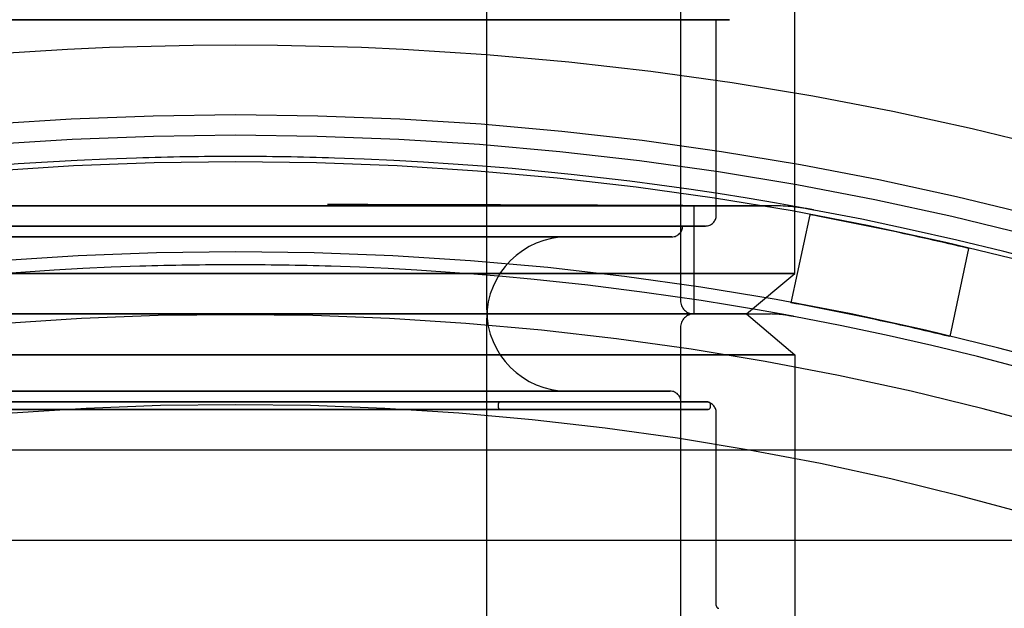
# Model space of a CAD drawing. Extents: x -156717 to 425753, y -51191 to 363295.
# Tile 223 of 256: x 135443 to 135479, y 109458 to 109480. Entities that reach past the tile are written whole.
import ezdxf

# ---------------------------------------------------------------- set-up
doc = ezdxf.new("R2010")
doc.units = 0
doc.header["$LTSCALE"] = 50
doc.linetypes.add('HIDDEN', pattern=[9.525, 6.35, -3.175])
doc.layers.add('DEFAULT_2', color=8, linetype='HIDDEN')

msp = doc.modelspace()

# ---------------------------------------------------------------- linework, layer by layer
at = {"layer": 'DEFAULT_2', "color": 8, "linetype": 'HIDDEN'}
for p, q in [((135460.04507, 109468.88173), (135460.04507, 109498.08599)), ((135471.42673, 109470.23193), (135471.42673, 109485.63417)), ((135450.76872, 109479.60329), (135433.01373, 109479.60329)), ((135442.8481, 109479.60329), (135440.48522, 109479.60329)), ((135440.48522, 109479.60329), (135442.8481, 109479.60329)), ((135445.38792, 109479.60329), (135442.8481, 109479.60329)), ((135442.8481, 109479.60329), (135445.38792, 109479.60329)), ((135448.04793, 109479.60329), (135445.38792, 109479.60329)), ((135445.38792, 109479.60329), (135448.04793, 109479.60329)), ((135450.76872, 109479.60329), (135448.04793, 109479.60329)), ((135448.04793, 109479.60329), (135450.76872, 109479.60329)), ((135450.76872, 109479.60329), (135453.48951, 109479.60329)), ((135453.48951, 109479.60329), (135450.76872, 109479.60329)), ((135468.52371, 109479.60329), (135450.76872, 109479.60329)), ((135453.48951, 109479.60329), (135456.14952, 109479.60329)), ((135456.14952, 109479.60329), (135453.48951, 109479.60329)), ((135456.14952, 109479.60329), (135458.68934, 109479.60329)), ((135458.68934, 109479.60329), (135456.14952, 109479.60329)), ((135458.68934, 109479.60329), (135461.05222, 109479.60329)), ((135461.05222, 109479.60329), (135458.68934, 109479.60329)), ((135461.05222, 109479.60329), (135463.18538, 109479.60329)), ((135463.18538, 109479.60329), (135461.05222, 109479.60329)), ((135463.18538, 109479.60329), (135465.04118, 109479.60329)), ((135465.04118, 109479.60329), (135463.18538, 109479.60329)), ((135465.04118, 109479.60329), (135466.57815, 109479.60329)), ((135466.57815, 109479.60329), (135465.04118, 109479.60329)), ((135466.57815, 109479.60329), (135467.76197, 109479.60329)), ((135467.76197, 109479.60329), (135466.57815, 109479.60329)), ((135467.20112, 109479.94326), (135467.20112, 109469.23178)), ((135467.76197, 109479.60329), (135468.56619, 109479.60329)), ((135468.56619, 109479.60329), (135467.76197, 109479.60329)), ((135468.52381, 109472.38224), (135468.52381, 109479.60329)), ((135468.56619, 109479.60329), (135468.97284, 109479.60329)), ((135468.97284, 109479.60329), (135468.56619, 109479.60329)), ((135468.97284, 109479.60329), (135469.0117, 109479.60329)), ((135469.0117, 109479.60329), (135468.97284, 109479.60329)), ((135431.00652, 109472.73229), (135470.53092, 109472.73229)), ((135450.76872, 109472.73229), (135433.83635, 109472.73229)), ((135443.82239, 109472.73229), (135440.93408, 109472.73229)), ((135446.86047, 109472.73229), (135443.82239, 109472.73229)), ((135449.98283, 109472.73229), (135446.86047, 109472.73229)), ((135451.55461, 109472.73229), (135449.98283, 109472.73229)), ((135467.70109, 109472.73229), (135450.76872, 109472.73229)), ((135454.67697, 109472.73229), (135451.55461, 109472.73229)), ((135454.1718, 109472.78576), (135455.65387, 109472.78401)), ((135457.71505, 109472.73229), (135454.67697, 109472.73229)), ((135455.65387, 109472.78401), (135458.2952, 109472.77942)), ((135460.60336, 109472.73229), (135457.71505, 109472.73229)), ((135458.2952, 109472.77942), (135460.55541, 109472.77393)), ((135460.55541, 109472.77393), (135462.48794, 109472.76809)), ((135463.2796, 109472.73229), (135460.60336, 109472.73229)), ((135462.48794, 109472.76809), (135464.13923, 109472.76226)), ((135464.51995, 109472.73229), (135463.2796, 109472.73229)), ((135464.13923, 109472.76226), (135465.54924, 109472.75666)), ((135470.53092, 109472.73229), (135464.51995, 109472.73229)), ((135465.54924, 109472.75666), (135466.17469, 109472.75399)), ((135466.17469, 109472.75399), (135467.2855, 109472.74898)), ((135467.2855, 109472.74898), (135468.2316, 109472.74443)), ((135467.70119, 109468.73171), (135467.70119, 109472.73229)), ((135468.2316, 109472.74443), (135469.03632, 109472.74036)), ((135469.03632, 109472.74036), (135469.72196, 109472.73674)), ((135469.72196, 109472.73674), (135470.29418, 109472.73361)), ((135470.29418, 109472.73361), (135470.53092, 109472.73229)), ((135471.97203, 109472.40062), (135471.28039, 109469.14672)), ((135471.87633, 109472.61912), (135471.82452, 109472.62864)), ((135471.92138, 109472.61087), (135471.87633, 109472.61912)), ((135471.96375, 109472.6031), (135471.92138, 109472.61087)), ((135471.99044, 109472.59806), (135471.9429, 109472.60673)), ((135471.97457, 109472.6011), (135471.96375, 109472.6031)), ((135471.97533, 109472.60085), (135471.99063, 109472.59801)), ((135471.99063, 109472.59801), (135471.9905, 109472.59804)), ((135450.76872, 109471.98218), (135434.25392, 109471.98218)), ((135443.06795, 109471.98218), (135440.78405, 109471.98218)), ((135440.78405, 109471.98218), (135443.06795, 109471.98218)), ((135445.53235, 109471.98218), (135443.06795, 109471.98218)), ((135443.06795, 109471.98218), (135445.53235, 109471.98218)), ((135448.11949, 109471.98218), (135445.53235, 109471.98218)), ((135445.53235, 109471.98218), (135448.11949, 109471.98218)), ((135450.76872, 109471.98218), (135448.11949, 109471.98218)), ((135448.11949, 109471.98218), (135450.76872, 109471.98218)), ((135450.76872, 109471.98218), (135450.90598, 109471.98218)), ((135450.76872, 109471.98218), (135453.41795, 109471.98218)), ((135453.41795, 109471.98218), (135450.76872, 109471.98218)), ((135467.28353, 109471.98218), (135450.90598, 109471.98218)), ((135453.41795, 109471.98218), (135456.00509, 109471.98218)), ((135456.00509, 109471.98218), (135453.41795, 109471.98218)), ((135456.00509, 109471.98218), (135458.46949, 109471.98218)), ((135458.46949, 109471.98218), (135456.00509, 109471.98218)), ((135458.46949, 109471.98218), (135460.75339, 109471.98218)), ((135460.75339, 109471.98218), (135458.46949, 109471.98218)), ((135460.75339, 109471.98218), (135462.80326, 109471.98218)), ((135462.80326, 109471.98218), (135460.75339, 109471.98218)), ((135462.80326, 109471.98218), (135464.57105, 109471.98218)), ((135464.57105, 109471.98218), (135462.80326, 109471.98218)), ((135464.57105, 109471.98218), (135466.01533, 109471.98218)), ((135466.01533, 109471.98218), (135464.57105, 109471.98218)), ((135466.01533, 109471.98218), (135467.10223, 109471.98218)), ((135467.10223, 109471.98218), (135466.01533, 109471.98218)), ((135467.10223, 109471.98218), (135467.8063, 109471.98218)), ((135467.8063, 109471.98218), (135467.10223, 109471.98218)), ((135467.8063, 109471.98218), (135468.11101, 109471.98218)), ((135468.11101, 109471.98218), (135467.8063, 109471.98218)), ((135468.11101, 109471.98218), (135468.12375, 109471.98218)), ((135468.12375, 109471.98218), (135468.11101, 109471.98218)), ((135443.45273, 109471.58213), (135441.29665, 109471.58213)), ((135441.29665, 109471.58213), (135443.45273, 109471.58213)), ((135443.22816, 109471.58213), (135441.73639, 109471.58213)), ((135441.73639, 109471.58213), (135443.22816, 109471.58213)), ((135444.92561, 109471.58213), (135443.22816, 109471.58213)), ((135443.22816, 109471.58213), (135444.92561, 109471.58213)), ((135445.78896, 109471.58213), (135443.45273, 109471.58213)), ((135443.45273, 109471.58213), (135445.78896, 109471.58213)), ((135446.78245, 109471.58213), (135444.92561, 109471.58213)), ((135444.92561, 109471.58213), (135446.78245, 109471.58213)), ((135448.2478, 109471.58213), (135445.78896, 109471.58213)), ((135445.78896, 109471.58213), (135448.2478, 109471.58213)), ((135448.74803, 109471.58213), (135446.78245, 109471.58213)), ((135446.78245, 109471.58213), (135448.74803, 109471.58213)), ((135450.76872, 109471.58213), (135448.2478, 109471.58213)), ((135448.2478, 109471.58213), (135450.76872, 109471.58213)), ((135450.76872, 109471.58213), (135448.74803, 109471.58213)), ((135448.74803, 109471.58213), (135450.76872, 109471.58213)), ((135450.76872, 109471.58213), (135453.28964, 109471.58213)), ((135453.28964, 109471.58213), (135450.76872, 109471.58213)), ((135450.76872, 109471.58213), (135452.78941, 109471.58213)), ((135452.78941, 109471.58213), (135450.76872, 109471.58213)), ((135452.78941, 109471.58213), (135454.75499, 109471.58213)), ((135454.75499, 109471.58213), (135452.78941, 109471.58213)), ((135453.28964, 109471.58213), (135455.74848, 109471.58213)), ((135455.74848, 109471.58213), (135453.28964, 109471.58213)), ((135454.75499, 109471.58213), (135456.61183, 109471.58213)), ((135456.61183, 109471.58213), (135454.75499, 109471.58213)), ((135455.74848, 109471.58213), (135458.08471, 109471.58213)), ((135458.08471, 109471.58213), (135455.74848, 109471.58213)), ((135456.61183, 109471.58213), (135458.30928, 109471.58213)), ((135458.30928, 109471.58213), (135456.61183, 109471.58213)), ((135458.08471, 109471.58213), (135460.24079, 109471.58213)), ((135460.24079, 109471.58213), (135458.08471, 109471.58213)), ((135458.30928, 109471.58213), (135459.80105, 109471.58213)), ((135459.80105, 109471.58213), (135458.30928, 109471.58213)), ((135459.80105, 109471.58213), (135461.04644, 109471.58213)), ((135461.04644, 109471.58213), (135459.80105, 109471.58213)), ((135460.24079, 109471.58213), (135462.16364, 109471.58213)), ((135462.16364, 109471.58213), (135460.24079, 109471.58213)), ((135461.04644, 109471.58213), (135462.01148, 109471.58213)), ((135462.01148, 109471.58213), (135461.04644, 109471.58213)), ((135462.01148, 109471.58213), (135462.66984, 109471.58213)), ((135462.66984, 109471.58213), (135462.01148, 109471.58213)), ((135462.16364, 109471.58213), (135463.80591, 109471.58213)), ((135463.80591, 109471.58213), (135462.16364, 109471.58213)), ((135462.66984, 109471.58213), (135463.00358, 109471.58213)), ((135463.00358, 109471.58213), (135462.66984, 109471.58213)), ((135463.00358, 109471.58213), (135463.03555, 109471.58213)), ((135463.03555, 109471.58213), (135463.00358, 109471.58213)), ((135463.80591, 109471.58213), (135465.12716, 109471.58213)), ((135465.12716, 109471.58213), (135463.80591, 109471.58213)), ((135465.12716, 109471.58213), (135466.09485, 109471.58213)), ((135466.09485, 109471.58213), (135465.12716, 109471.58213)), ((135466.09485, 109471.58213), (135466.68517, 109471.58213)), ((135466.68517, 109471.58213), (135466.09485, 109471.58213)), ((135466.68517, 109471.58213), (135466.87174, 109471.58213)), ((135466.88357, 109471.58213), (135466.68517, 109471.58213)), ((135466.87174, 109471.58213), (135466.88357, 109471.58213)), ((135477.84177, 109471.15297), (135477.15013, 109467.89906)), ((135441.16846, 109470.23193), (135450.76872, 109470.23193)), ((135450.76872, 109470.23193), (135441.16846, 109470.23193)), ((135460.36898, 109470.23193), (135450.76872, 109470.23193)), ((135450.76872, 109470.23193), (135460.36898, 109470.23193)), ((135467.76993, 109470.23193), (135460.36898, 109470.23193)), ((135460.36898, 109470.23193), (135467.76993, 109470.23193)), ((135471.27611, 109470.23193), (135467.76993, 109470.23193)), ((135467.76993, 109470.23193), (135471.27611, 109470.23193)), ((135469.63884, 109468.73171), (135471.42673, 109470.23193)), ((135471.42673, 109470.23193), (135471.27611, 109470.23193)), ((135471.27611, 109470.23193), (135471.42673, 109470.23193)), ((135431.00652, 109468.73171), (135470.53092, 109468.73171)), ((135431.90006, 109468.73171), (135450.76872, 109468.73171)), ((135450.76872, 109468.73171), (135431.90338, 109468.73171)), ((135433.83635, 109468.73171), (135450.76872, 109468.73171)), ((135443.82239, 109468.73171), (135440.93408, 109468.73171)), ((135443.25545, 109468.73171), (135441.02716, 109468.73171)), ((135441.02716, 109468.73171), (135443.25545, 109468.73171)), ((135443.25545, 109468.73171), (135441.02716, 109468.73171)), ((135441.02716, 109468.73171), (135443.25545, 109468.73171)), ((135445.65985, 109468.73171), (135443.25545, 109468.73171)), ((135443.25545, 109468.73171), (135445.65985, 109468.73171)), ((135445.65985, 109468.73171), (135443.25545, 109468.73171)), ((135443.25545, 109468.73171), (135445.65985, 109468.73171)), ((135446.86047, 109468.73171), (135443.82239, 109468.73171)), ((135448.18399, 109468.73171), (135445.65985, 109468.73171)), ((135445.65985, 109468.73171), (135448.18399, 109468.73171)), ((135448.18399, 109468.73171), (135445.65985, 109468.73171)), ((135445.65985, 109468.73171), (135448.18399, 109468.73171)), ((135449.98283, 109468.73171), (135446.86047, 109468.73171)), ((135450.76872, 109468.73171), (135448.18399, 109468.73171)), ((135448.18399, 109468.73171), (135450.76872, 109468.73171)), ((135450.76872, 109468.73171), (135448.18399, 109468.73171)), ((135448.18399, 109468.73171), (135450.76872, 109468.73171)), ((135451.55461, 109468.73171), (135449.98283, 109468.73171)), ((135450.76872, 109468.73171), (135467.70109, 109468.73171)), ((135450.76872, 109468.73171), (135469.63738, 109468.73171)), ((135450.76872, 109468.73171), (135453.35345, 109468.73171)), ((135453.35345, 109468.73171), (135450.76872, 109468.73171)), ((135469.63501, 109468.73171), (135450.76872, 109468.73171)), ((135450.76872, 109468.73171), (135453.35345, 109468.73171)), ((135453.35345, 109468.73171), (135450.76872, 109468.73171)), ((135454.67697, 109468.73171), (135451.55461, 109468.73171)), ((135453.35345, 109468.73171), (135455.87759, 109468.73171)), ((135455.87759, 109468.73171), (135453.35345, 109468.73171)), ((135453.35345, 109468.73171), (135455.87759, 109468.73171)), ((135455.87759, 109468.73171), (135453.35345, 109468.73171)), ((135457.71505, 109468.73171), (135454.67697, 109468.73171)), ((135455.87759, 109468.73171), (135458.28199, 109468.73171)), ((135458.28199, 109468.73171), (135455.87759, 109468.73171)), ((135455.87759, 109468.73171), (135458.28199, 109468.73171)), ((135458.28199, 109468.73171), (135455.87759, 109468.73171)), ((135460.60336, 109468.73171), (135457.71505, 109468.73171)), ((135458.28199, 109468.73171), (135460.51029, 109468.73171)), ((135460.51029, 109468.73171), (135458.28199, 109468.73171)), ((135458.28199, 109468.73171), (135460.51029, 109468.73171)), ((135460.51029, 109468.73171), (135458.28199, 109468.73171)), ((135460.51029, 109468.73171), (135462.51024, 109468.73171)), ((135462.51024, 109468.73171), (135460.51029, 109468.73171)), ((135460.51029, 109468.73171), (135462.51024, 109468.73171)), ((135462.51024, 109468.73171), (135460.51029, 109468.73171)), ((135463.2796, 109468.73171), (135460.60336, 109468.73171)), ((135462.51024, 109468.73171), (135464.23499, 109468.73171)), ((135464.23499, 109468.73171), (135462.51024, 109468.73171)), ((135462.51024, 109468.73171), (135464.23499, 109468.73171)), ((135464.23499, 109468.73171), (135462.51024, 109468.73171)), ((135464.51995, 109468.73171), (135463.2796, 109468.73171)), ((135464.23499, 109468.73171), (135465.6441, 109468.73171)), ((135465.6441, 109468.73171), (135464.23499, 109468.73171)), ((135464.23499, 109468.73171), (135465.6441, 109468.73171)), ((135465.6441, 109468.73171), (135464.23499, 109468.73171)), ((135464.51995, 109468.73171), (135470.53092, 109468.73171)), ((135465.6441, 109468.73171), (135466.70454, 109468.73171)), ((135466.70454, 109468.73171), (135465.6441, 109468.73171)), ((135465.6441, 109468.73171), (135466.70454, 109468.73171)), ((135466.70454, 109468.73171), (135465.6441, 109468.73171)), ((135466.70454, 109468.73171), (135467.39147, 109468.73171)), ((135467.39147, 109468.73171), (135466.70454, 109468.73171)), ((135466.70454, 109468.73171), (135467.39147, 109468.73171)), ((135467.39147, 109468.73171), (135466.70454, 109468.73171)), ((135467.39147, 109468.73171), (135467.68876, 109468.73171)), ((135467.68876, 109468.73171), (135467.39147, 109468.73171)), ((135467.39147, 109468.73171), (135467.68876, 109468.73171)), ((135467.68876, 109468.73171), (135467.39147, 109468.73171)), ((135467.68876, 109468.73171), (135467.70119, 109468.73171)), ((135467.70119, 109468.73171), (135467.68876, 109468.73171)), ((135467.68876, 109468.73171), (135467.70119, 109468.73171)), ((135467.70119, 109468.73171), (135467.68876, 109468.73171)), ((135469.63647, 109468.73171), (135471.42673, 109467.2295)), ((135471.09135, 109468.69587), (135471.26071, 109468.66458)), ((135471.1858, 109468.67846), (135471.09147, 109468.69582)), ((135471.25074, 109468.66642), (135471.1858, 109468.67846)), ((135460.04507, 109437.97723), (135460.04507, 109468.58169)), ((135471.26071, 109468.66458), (135471.25074, 109468.66642)), ((135467.20112, 109468.23164), (135467.20112, 109457.52016)), ((135441.16846, 109467.2295), (135450.76872, 109467.2295)), ((135450.76872, 109467.2295), (135441.16846, 109467.2295)), ((135460.36898, 109467.2295), (135450.76872, 109467.2295)), ((135450.76872, 109467.2295), (135460.36898, 109467.2295)), ((135467.76993, 109467.2295), (135460.36898, 109467.2295)), ((135460.36898, 109467.2295), (135467.76993, 109467.2295)), ((135471.27611, 109467.2295), (135467.76993, 109467.2295)), ((135467.76993, 109467.2295), (135471.27611, 109467.2295)), ((135471.42673, 109467.2295), (135471.27611, 109467.2295)), ((135471.27611, 109467.2295), (135471.42673, 109467.2295)), ((135471.42673, 109467.2295), (135471.42673, 109451.82925)), ((135443.48097, 109465.88129), (135441.33316, 109465.88129)), ((135441.33484, 109465.88129), (135443.48282, 109465.88129)), ((135443.22816, 109465.88129), (135441.73639, 109465.88129)), ((135441.73639, 109465.88129), (135443.22816, 109465.88129)), ((135444.92561, 109465.88129), (135443.22816, 109465.88129)), ((135443.22816, 109465.88129), (135444.92561, 109465.88129)), ((135445.80825, 109465.88129), (135443.48097, 109465.88129)), ((135443.48282, 109465.88129), (135445.81021, 109465.88129)), ((135446.78245, 109465.88129), (135444.92561, 109465.88129)), ((135444.92561, 109465.88129), (135446.78245, 109465.88129)), ((135448.25767, 109465.88129), (135445.80825, 109465.88129)), ((135445.81021, 109465.88129), (135448.25972, 109465.88129)), ((135448.74803, 109465.88129), (135446.78245, 109465.88129)), ((135446.78245, 109465.88129), (135448.74803, 109465.88129)), ((135450.76643, 109465.88129), (135448.25767, 109465.88129)), ((135448.25972, 109465.88129), (135450.77101, 109465.88129)), ((135450.76872, 109465.88129), (135448.74803, 109465.88129)), ((135448.74803, 109465.88129), (135450.76872, 109465.88129)), ((135453.27772, 109465.88129), (135450.76643, 109465.88129)), ((135450.76872, 109465.88129), (135452.78941, 109465.88129)), ((135452.78941, 109465.88129), (135450.76872, 109465.88129)), ((135450.77101, 109465.88129), (135453.27977, 109465.88129)), ((135452.78941, 109465.88129), (135454.75499, 109465.88129)), ((135454.75499, 109465.88129), (135452.78941, 109465.88129)), ((135455.72723, 109465.88129), (135453.27772, 109465.88129)), ((135453.27977, 109465.88129), (135455.7292, 109465.88129)), ((135454.75499, 109465.88129), (135456.61183, 109465.88129)), ((135456.61183, 109465.88129), (135454.75499, 109465.88129)), ((135458.05463, 109465.88129), (135455.72723, 109465.88129)), ((135455.7292, 109465.88129), (135458.05647, 109465.88129)), ((135456.61183, 109465.88129), (135458.30928, 109465.88129)), ((135458.30928, 109465.88129), (135456.61183, 109465.88129)), ((135460.2026, 109465.88129), (135458.05463, 109465.88129)), ((135458.05647, 109465.88129), (135460.20428, 109465.88129)), ((135458.30928, 109465.88129), (135459.80105, 109465.88129)), ((135459.80105, 109465.88129), (135458.30928, 109465.88129)), ((135459.80105, 109465.88129), (135461.04644, 109465.88129)), ((135461.04644, 109465.88129), (135459.80105, 109465.88129)), ((135462.11826, 109465.88129), (135460.2026, 109465.88129)), ((135460.20428, 109465.88129), (135462.11973, 109465.88129)), ((135461.04644, 109465.88129), (135462.01148, 109465.88129)), ((135462.01148, 109465.88129), (135461.04644, 109465.88129)), ((135462.01148, 109465.88129), (135462.66984, 109465.88129)), ((135462.66984, 109465.88129), (135462.01148, 109465.88129)), ((135463.75443, 109465.88129), (135462.11826, 109465.88129)), ((135462.11973, 109465.88129), (135463.75565, 109465.88129)), ((135462.66984, 109465.88129), (135463.00358, 109465.88129)), ((135463.00358, 109465.88129), (135462.66984, 109465.88129)), ((135463.00358, 109465.88129), (135463.03555, 109465.88129)), ((135463.03555, 109465.88129), (135463.00358, 109465.88129)), ((135465.07082, 109465.88129), (135463.75443, 109465.88129)), ((135463.75565, 109465.88129), (135465.07176, 109465.88129)), ((135466.03501, 109465.88129), (135465.07082, 109465.88129)), ((135465.07176, 109465.88129), (135466.03564, 109465.88129)), ((135466.62325, 109465.88129), (135466.03501, 109465.88129)), ((135466.03564, 109465.88129), (135466.62357, 109465.88129)), ((135466.82106, 109465.88129), (135466.62325, 109465.88129)), ((135466.62357, 109465.88129), (135466.80932, 109465.88129)), ((135466.80932, 109465.88129), (135466.82106, 109465.88129)), ((135466.82106, 109465.88129), (135466.82106, 109465.88129)), ((135434.31642, 109465.48124), (135450.76872, 109465.48124)), ((135443.03023, 109465.48124), (135440.73514, 109465.48124)), ((135440.73514, 109465.48124), (135443.03023, 109465.48124)), ((135443.06795, 109465.48124), (135440.78405, 109465.48124)), ((135440.78405, 109465.48124), (135443.06795, 109465.48124)), ((135443.65253, 109465.48124), (135442.56935, 109465.48124)), ((135442.56935, 109465.48124), (135443.65253, 109465.48124)), ((135445.5067, 109465.48124), (135443.03023, 109465.48124)), ((135443.03023, 109465.48124), (135445.5067, 109465.48124)), ((135445.53235, 109465.48124), (135443.06795, 109465.48124)), ((135443.06795, 109465.48124), (135445.53235, 109465.48124)), ((135444.96163, 109465.48124), (135443.65253, 109465.48124)), ((135443.65253, 109465.48124), (135444.96163, 109465.48124)), ((135446.45509, 109465.48124), (135444.96163, 109465.48124)), ((135444.96163, 109465.48124), (135446.45509, 109465.48124)), ((135448.10651, 109465.48124), (135445.5067, 109465.48124)), ((135445.5067, 109465.48124), (135448.10651, 109465.48124)), ((135448.11949, 109465.48124), (135445.53235, 109465.48124)), ((135445.53235, 109465.48124), (135448.11949, 109465.48124)), ((135448.08549, 109465.48124), (135446.45509, 109465.48124)), ((135446.45509, 109465.48124), (135448.08549, 109465.48124)), ((135448.93599, 109465.48124), (135448.08549, 109465.48124)), ((135448.08549, 109465.48124), (135448.93599, 109465.48124)), ((135450.76872, 109465.48124), (135448.10651, 109465.48124)), ((135448.10651, 109465.48124), (135450.76872, 109465.48124)), ((135450.76872, 109465.48124), (135448.11949, 109465.48124)), ((135448.11949, 109465.48124), (135450.76872, 109465.48124)), ((135448.93599, 109465.48124), (135450.03656, 109465.48124)), ((135450.03656, 109465.48124), (135448.93599, 109465.48124)), ((135450.03656, 109465.48124), (135450.23601, 109465.48124)), ((135450.03656, 109465.48124), (135450.23601, 109465.48124)), ((135450.23601, 109465.48124), (135450.48843, 109465.48124)), ((135450.23601, 109465.48124), (135450.48843, 109465.48124)), ((135450.48843, 109465.48124), (135450.76872, 109465.48124)), ((135450.48843, 109465.48124), (135450.76872, 109465.48124)), ((135450.90727, 109465.48124), (135450.76872, 109465.48124)), ((135450.76872, 109465.48124), (135453.41795, 109465.48124)), ((135453.41795, 109465.48124), (135450.76872, 109465.48124)), ((135450.76872, 109465.48124), (135453.43093, 109465.48124)), ((135453.43093, 109465.48124), (135450.76872, 109465.48124)), ((135450.76872, 109465.48124), (135451.04901, 109465.48124)), ((135450.76872, 109465.48124), (135451.04901, 109465.48124)), ((135450.90727, 109465.48124), (135467.22102, 109465.48124)), ((135451.04901, 109465.48124), (135451.30143, 109465.48124)), ((135451.04901, 109465.48124), (135451.30143, 109465.48124)), ((135451.30143, 109465.48124), (135451.50088, 109465.48124)), ((135451.30143, 109465.48124), (135451.50088, 109465.48124)), ((135451.50088, 109465.48124), (135452.60145, 109465.48124)), ((135452.60145, 109465.48124), (135451.50088, 109465.48124)), ((135452.60145, 109465.48124), (135453.45195, 109465.48124)), ((135453.45195, 109465.48124), (135452.60145, 109465.48124)), ((135453.41795, 109465.48124), (135456.00509, 109465.48124)), ((135456.00509, 109465.48124), (135453.41795, 109465.48124)), ((135453.43093, 109465.48124), (135456.03074, 109465.48124)), ((135456.03074, 109465.48124), (135453.43093, 109465.48124)), ((135453.45195, 109465.48124), (135455.08235, 109465.48124)), ((135455.08235, 109465.48124), (135453.45195, 109465.48124)), ((135455.08235, 109465.48124), (135456.57581, 109465.48124)), ((135456.57581, 109465.48124), (135455.08235, 109465.48124)), ((135456.00509, 109465.48124), (135458.46949, 109465.48124)), ((135458.46949, 109465.48124), (135456.00509, 109465.48124)), ((135456.03074, 109465.48124), (135458.50721, 109465.48124)), ((135458.50721, 109465.48124), (135456.03074, 109465.48124)), ((135456.57581, 109465.48124), (135457.88491, 109465.48124)), ((135457.88491, 109465.48124), (135456.57581, 109465.48124)), ((135457.88491, 109465.48124), (135458.96809, 109465.48124)), ((135458.96809, 109465.48124), (135457.88491, 109465.48124)), ((135458.46949, 109465.48124), (135460.75339, 109465.48124)), ((135460.75339, 109465.48124), (135458.46949, 109465.48124)), ((135458.50721, 109465.48124), (135460.8023, 109465.48124)), ((135460.8023, 109465.48124), (135458.50721, 109465.48124)), ((135458.96809, 109465.48124), (135459.79097, 109465.48124)), ((135459.79097, 109465.48124), (135458.96809, 109465.48124)), ((135459.79097, 109465.48124), (135460.32741, 109465.48124)), ((135460.32741, 109465.48124), (135459.79097, 109465.48124)), ((135460.32741, 109465.48124), (135460.5604, 109465.48124)), ((135460.5604, 109465.48124), (135460.32741, 109465.48124)), ((135460.5604, 109465.48124), (135460.57015, 109465.48124)), ((135460.57015, 109465.48124), (135460.5604, 109465.48124)), ((135460.75339, 109465.48124), (135462.80326, 109465.48124)), ((135462.80326, 109465.48124), (135460.75339, 109465.48124)), ((135460.8023, 109465.48124), (135462.86221, 109465.48124)), ((135462.86221, 109465.48124), (135460.8023, 109465.48124)), ((135462.80326, 109465.48124), (135464.57105, 109465.48124)), ((135464.57105, 109465.48124), (135462.80326, 109465.48124)), ((135462.86221, 109465.48124), (135464.63866, 109465.48124)), ((135464.63866, 109465.48124), (135462.86221, 109465.48124)), ((135464.57105, 109465.48124), (135466.01533, 109465.48124)), ((135466.01533, 109465.48124), (135464.57105, 109465.48124)), ((135464.63866, 109465.48124), (135466.09001, 109465.48124)), ((135466.09001, 109465.48124), (135464.63866, 109465.48124)), ((135466.01533, 109465.48124), (135467.10223, 109465.48124)), ((135467.10223, 109465.48124), (135466.01533, 109465.48124)), ((135466.09001, 109465.48124), (135467.18224, 109465.48124)), ((135467.18224, 109465.48124), (135466.09001, 109465.48124)), ((135467.10223, 109465.48124), (135467.8063, 109465.48124)), ((135467.8063, 109465.48124), (135467.10223, 109465.48124)), ((135467.18224, 109465.48124), (135467.88975, 109465.48124)), ((135467.88975, 109465.48124), (135467.18224, 109465.48124)), ((135467.8063, 109465.48124), (135468.07522, 109465.48124)), ((135468.11101, 109465.48124), (135467.8063, 109465.48124)), ((135467.88975, 109465.48124), (135468.19596, 109465.48124)), ((135468.19596, 109465.48124), (135467.88975, 109465.48124)), ((135468.07522, 109465.48124), (135468.11101, 109465.48124)), ((135468.12375, 109465.48124), (135468.12375, 109465.48124)), ((135468.19596, 109465.48124), (135468.20876, 109465.48124)), ((135468.20876, 109465.48124), (135468.19596, 109465.48124)), ((135443.03023, 109465.2062), (135440.73514, 109465.2062)), ((135440.73514, 109465.2062), (135443.03023, 109465.2062)), ((135443.65253, 109465.2062), (135442.56935, 109465.2062)), ((135442.56935, 109465.2062), (135443.65253, 109465.2062)), ((135445.5067, 109465.2062), (135443.03023, 109465.2062)), ((135443.03023, 109465.2062), (135445.5067, 109465.2062)), ((135444.96163, 109465.2062), (135443.65253, 109465.2062)), ((135443.65253, 109465.2062), (135444.96163, 109465.2062)), ((135446.45509, 109465.2062), (135444.96163, 109465.2062)), ((135444.96163, 109465.2062), (135446.45509, 109465.2062)), ((135448.10651, 109465.2062), (135445.5067, 109465.2062)), ((135445.5067, 109465.2062), (135448.10651, 109465.2062)), ((135448.08549, 109465.2062), (135446.45509, 109465.2062)), ((135446.45509, 109465.2062), (135448.08549, 109465.2062)), ((135448.93599, 109465.2062), (135448.08549, 109465.2062)), ((135448.08549, 109465.2062), (135448.93599, 109465.2062)), ((135450.76872, 109465.2062), (135448.10651, 109465.2062)), ((135448.10651, 109465.2062), (135450.76872, 109465.2062)), ((135450.03656, 109465.2062), (135448.93599, 109465.2062)), ((135448.93599, 109465.2062), (135450.03656, 109465.2062)), ((135450.03656, 109465.2062), (135450.23601, 109465.2062)), ((135450.03656, 109465.2062), (135450.23601, 109465.2062)), ((135450.23601, 109465.2062), (135450.48843, 109465.2062)), ((135450.23601, 109465.2062), (135450.48843, 109465.2062)), ((135450.48843, 109465.2062), (135450.76872, 109465.2062)), ((135450.48843, 109465.2062), (135450.76872, 109465.2062)), ((135450.76872, 109465.2062), (135453.43093, 109465.2062)), ((135453.43093, 109465.2062), (135450.76872, 109465.2062)), ((135450.76872, 109465.2062), (135451.04901, 109465.2062)), ((135450.76872, 109465.2062), (135451.04901, 109465.2062)), ((135451.04901, 109465.2062), (135451.30143, 109465.2062)), ((135451.04901, 109465.2062), (135451.30143, 109465.2062)), ((135451.30143, 109465.2062), (135451.50088, 109465.2062)), ((135451.30143, 109465.2062), (135451.50088, 109465.2062)), ((135452.60145, 109465.2062), (135451.50088, 109465.2062)), ((135451.50088, 109465.2062), (135452.60145, 109465.2062)), ((135452.60145, 109465.2062), (135453.45195, 109465.2062)), ((135453.45195, 109465.2062), (135452.60145, 109465.2062)), ((135453.43093, 109465.2062), (135456.03074, 109465.2062)), ((135456.03074, 109465.2062), (135453.43093, 109465.2062)), ((135453.45195, 109465.2062), (135455.08235, 109465.2062)), ((135455.08235, 109465.2062), (135453.45195, 109465.2062)), ((135455.08235, 109465.2062), (135456.57581, 109465.2062)), ((135456.57581, 109465.2062), (135455.08235, 109465.2062)), ((135456.03074, 109465.2062), (135458.50721, 109465.2062)), ((135458.50721, 109465.2062), (135456.03074, 109465.2062)), ((135456.57581, 109465.2062), (135457.88491, 109465.2062)), ((135457.88491, 109465.2062), (135456.57581, 109465.2062)), ((135457.88491, 109465.2062), (135458.96809, 109465.2062)), ((135458.96809, 109465.2062), (135457.88491, 109465.2062)), ((135458.50721, 109465.2062), (135460.8023, 109465.2062)), ((135460.8023, 109465.2062), (135458.50721, 109465.2062)), ((135458.96809, 109465.2062), (135459.79097, 109465.2062)), ((135459.79097, 109465.2062), (135458.96809, 109465.2062)), ((135459.79097, 109465.2062), (135460.32741, 109465.2062)), ((135460.32741, 109465.2062), (135459.79097, 109465.2062)), ((135460.32741, 109465.2062), (135460.5604, 109465.2062)), ((135460.5604, 109465.2062), (135460.32741, 109465.2062)), ((135460.47013, 109465.38122), (135460.47013, 109465.30621)), ((135460.5604, 109465.2062), (135460.57015, 109465.2062)), ((135460.57015, 109465.2062), (135460.5604, 109465.2062)), ((135460.8023, 109465.2062), (135462.86221, 109465.2062)), ((135462.86221, 109465.2062), (135460.8023, 109465.2062)), ((135462.86221, 109465.2062), (135464.63866, 109465.2062)), ((135464.63866, 109465.2062), (135462.86221, 109465.2062)), ((135464.63866, 109465.2062), (135466.09001, 109465.2062)), ((135466.09001, 109465.2062), (135464.63866, 109465.2062)), ((135466.09001, 109465.2062), (135467.18224, 109465.2062)), ((135467.18224, 109465.2062), (135466.09001, 109465.2062)), ((135467.18224, 109465.2062), (135467.88975, 109465.2062)), ((135467.88975, 109465.2062), (135467.18224, 109465.2062)), ((135467.88975, 109465.2062), (135468.19596, 109465.2062)), ((135468.19596, 109465.2062), (135467.88975, 109465.2062)), ((135468.19596, 109465.2062), (135468.20876, 109465.2062)), ((135468.20876, 109465.2062), (135468.19596, 109465.2062)), ((135468.30878, 109465.30621), (135468.30878, 109465.38122)), ((135468.52381, 109457.96014), (135468.52381, 109465.08118)), ((135498.65359, 109463.70346), (135402.88385, 109463.70346)), ((135394.31863, 109460.37176), (135507.21881, 109460.37176))]:
    msp.add_line(p, q, dxfattribs=at)
for centre, radius, start, end in [((135450.76872, 109358.2156), 120.44256, 0, 180), ((135450.76872, 109358.2156), 120.44256, 0, 180), ((135450.76872, 109358.2156), 117.86718, 0, 180), ((135450.76872, 109358.2156), 117.11707, 0, 180), ((135450.76872, 109358.2156), 117.11707, 0, 180), ((135450.76872, 109358.2156), 116.33446, 91.8001265, 100.4262903), ((135450.76872, 109358.2156), 116.33446, 89.9999803, 91.8001265), ((135450.76872, 109358.2156), 116.33446, 88.1961112, 89.9999803), ((135450.76872, 109358.2156), 116.33446, 79.5723227, 88.1961112), ((135450.76872, 109358.2156), 116.13693, 0, 180), ((135470.53092, 109464.73113), 8.00117, 79.489227, 90), ((135470.53092, 109464.73113), 8.00117, 79.489227, 90), ((135468.12375, 109472.38224), 0.40006, 270.000003, 0), ((135450.76872, 109358.2156), 116.33446, 79.4968263, 79.5723227), ((135450.76872, 109358.2156), 116.13693, 78, 79.4804206), ((135450.76872, 109358.2156), 116.33446, 79.4206573, 79.4892267), ((135450.76872, 109358.2156), 116.33446, 51.2009843, 79.4206573), ((135466.88357, 109471.98218), 0.40006, 270, 0), ((135450.76872, 109358.2156), 116.13693, 76.5195794, 78), ((135463.04551, 109468.58169), 3.00044, 90.000015, 180), ((135450.76872, 109358.2156), 112.81144, 0, 180), ((135450.76872, 109358.2156), 112.33387, 91.8001302, 100.422112), ((135450.76872, 109358.2156), 112.33387, 90, 91.8001302), ((135450.76872, 109358.2156), 112.33387, 88.1998698, 90), ((135450.76872, 109358.2156), 112.33387, 79.5770731, 88.1998698), ((135467.70119, 109469.23178), 0.50007, 180, 269.999999), ((135450.76872, 109358.2156), 112.81144, 78, 79.5240711), ((135450.76872, 109358.2156), 110.49111, 0, 180), ((135450.76872, 109358.2156), 110.49111, 0, 180), ((135463.04551, 109468.88173), 3.00044, 180, 269.99999), ((135467.70119, 109468.23164), 0.50007, 90, 180), ((135470.53092, 109464.73113), 4.00058, 79.489227, 90), ((135470.53092, 109464.73113), 4.00058, 79.63437, 90), ((135450.76872, 109358.2156), 112.33387, 79.4206135, 79.4892267), ((135450.76872, 109358.2156), 112.33387, 51.20099, 79.4206135), ((135450.76872, 109358.2156), 112.81144, 76.4759289, 78), ((135466.82106, 109465.48124), 0.40006, 0, 90), ((135460.57015, 109465.38122), 0.10001, 90, 180), ((135468.12375, 109465.08118), 0.40006, 0, 90), ((135468.20876, 109465.38122), 0.10001, 0, 90), ((135450.76872, 109358.2156), 107.16562, 0, 180), ((135450.76872, 109358.2156), 107.16562, 0, 180), ((135460.57015, 109465.30621), 0.10001, 180, 270), ((135468.20876, 109465.30621), 0.10001, 270, 0), ((135468.62382, 109457.96014), 0.10001, 180, 270)]:
    msp.add_arc(centre, radius, start, end, dxfattribs=at)

doc.saveas('drawing.dxf')
